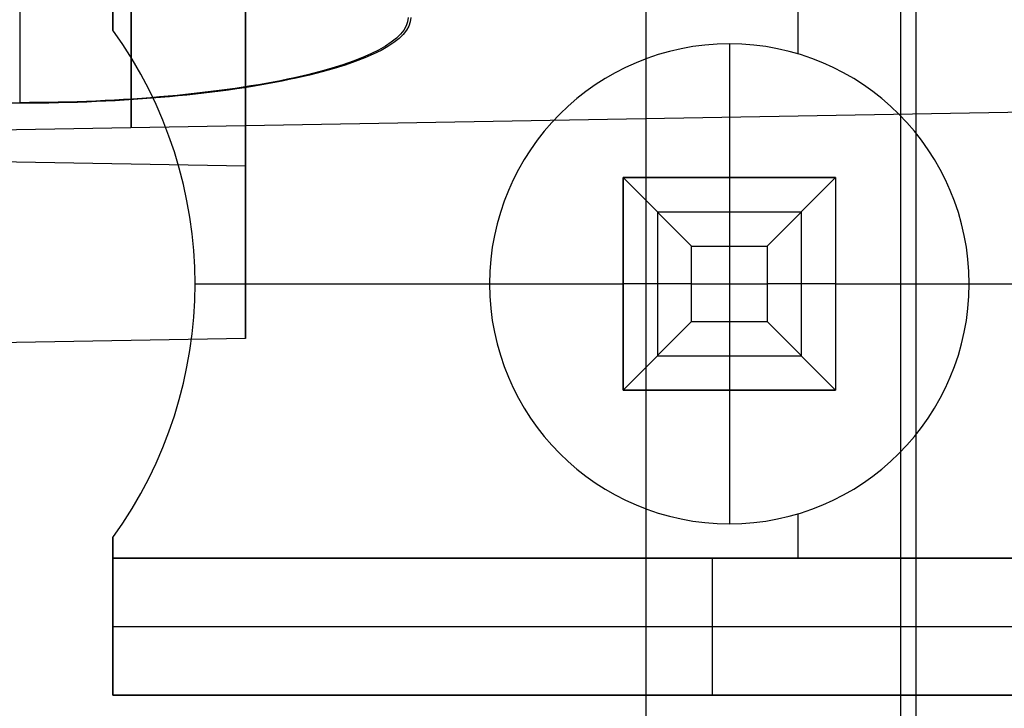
# Model space of a CAD drawing. Extents: x -9 to 8, y 1 to 147.
# Tile 25 of 181: x -2.58 to 1.07, y 19.89 to 22.44. Entities that reach past the tile are written whole.
import ezdxf

# ---------------------------------------------------------------- set-up
doc = ezdxf.new("R2010")
doc.units = 0
doc.layers.add('DEFAULT', color=7, linetype='CONTINUOUS')

msp = doc.modelspace()

# ---------------------------------------------------------------- linework, layer by layer
at = {"layer": 'DEFAULT', "color": 171}
for p, q in [((0.74, 70.4573, -106.8618), (0.74, 5.4828, -106.8618)), ((0.74, 70.2391, -104.3618), (0.74, 5.57, -104.3618))]:
    msp.add_line(p, q, dxfattribs=at)
at = {"layer": 'DEFAULT', "color": 254}
for p, q in [((-0.2588, 8.6531, -19.7), (-0.2588, 51.5282, -19.7)), ((-0.2588, 9.9443, -18.1), (-0.2588, 50.237, -18.1)), ((-4.5821, 22.1296, -93.7721), (-2.5821, 22.1296, -93.7722)), ((2.0057, 22.109, -37.1122), (-6.3443, 21.9633, -37.1122)), ((-6.3443, 21.9754, -93.7389), (-1.7443, 21.8951, -93.7389)), ((-1.7443, 21.2557, -93.7389), (-1.7443, 21.8951, -93.7389)), ((-1.7443, 21.2557, -93.7389), (-6.3443, 21.1754, -93.7389))]:
    msp.add_line(p, q, dxfattribs=at)
at = {"layer": 'DEFAULT', "color": 250}
for p, q in [((0.684, 27.4148, -27.244), (0.684, 19.0074, -27.244)), ((-2.237, 22.3983, -18.1), (-2.237, 22.9825, -18.1)), ((-2.237, 22.9825, -22.3037), (-2.237, 22.3983, -22.3037)), ((-2.237, 22.4745, -24.9072), (-2.237, 22.3983, -24.9072)), ((0.303, 22.4745, -24.9072), (0.303, 22.3105, -24.9072)), ((-2.237, 22.3983, -24.9072), (-2.237, 22.3983, -18.1)), ((0.049, 22.3475, -24.9072), (0.049, 22.3475, -23.8912)), ((0.049, 22.3475, -23.8912), (0.049, 21.8522, -23.8912)), ((-0.3447, 21.0648, -23.8912), (-0.3447, 21.8522, -23.8912)), ((-0.3447, 21.8522, -23.8912), (0.4427, 21.8522, -23.8912)), ((-0.3447, 21.8522, -20.0812), (-0.3447, 21.8522, -23.8912)), ((0.4427, 21.8522, -20.0812), (-0.3447, 21.8522, -20.0812)), ((-0.3447, 21.0648, -20.0812), (-0.3447, 21.8522, -20.0812)), ((-0.3447, 21.8522, -20.0812), (-0.0907, 21.5982, -19.1922)), ((-0.3447, 21.8522, -21.9862), (0.4427, 21.8522, -21.9862)), ((-0.3447, 21.8522, -21.9862), (-0.3447, 21.0648, -21.9862)), ((0.049, 21.8522, -20.0812), (0.049, 21.8522, -23.8912)), ((0.049, 21.8522, -20.0812), (0.049, 21.5982, -19.1922)), ((0.1887, 21.5982, -19.1922), (0.4427, 21.8522, -20.0812)), ((0.4427, 21.8522, -23.8912), (0.4427, 21.0648, -23.8912)), ((0.4427, 21.8522, -23.8912), (0.4427, 21.8522, -20.0812)), ((0.4427, 21.8522, -20.0812), (0.4427, 21.0648, -20.0812)), ((0.4427, 21.8522, -21.9862), (0.4427, 21.0648, -21.9862)), ((-0.2177, 21.7252, -19.6367), (0.3157, 21.7252, -19.6367)), ((-0.2177, 21.7252, -19.6367), (-0.2177, 21.1918, -19.6367)), ((0.3157, 21.7252, -19.6367), (0.3157, 21.1918, -19.6367)), ((-0.0907, 21.5982, -19.1922), (0.1887, 21.5982, -19.1922)), ((-0.0907, 21.3188, -19.1922), (-0.0907, 21.5982, -19.1922)), ((0.049, 21.5982, -19.1922), (0.049, 21.3188, -19.1922)), ((0.1887, 21.5982, -19.1922), (0.1887, 21.3188, -19.1922)), ((-1.932, 21.4585, -24.9072), (-1.932, 21.4585, -18.1)), ((-1.932, 21.4585, -24.9072), (-0.84, 21.4585, -24.9072)), ((-0.84, 21.4585, -24.9072), (-0.84, 21.4585, -23.8912)), ((-0.84, 21.4585, -23.8912), (-0.3447, 21.4585, -23.8912)), ((-0.3447, 21.4585, -20.0812), (-0.3447, 21.4585, -23.8912)), ((-0.0907, 21.4585, -19.1922), (-0.3447, 21.4585, -20.0812)), ((-0.0907, 21.4585, -19.1922), (0.1887, 21.4585, -19.1922)), ((0.4427, 21.4585, -20.0812), (0.1887, 21.4585, -19.1922)), ((0.4427, 21.4585, -23.8912), (0.938, 21.4585, -23.8912)), ((0.4427, 21.4585, -23.8912), (0.4427, 21.4585, -20.0812)), ((0.938, 21.4585, -24.9072), (0.938, 21.4585, -23.8912)), ((0.938, 21.4585, -24.9072), (2.843, 21.4585, -24.9072)), ((-0.3447, 21.0648, -20.0812), (-0.0907, 21.3188, -19.1922)), ((-0.0907, 21.3188, -19.1922), (0.1887, 21.3188, -19.1922)), ((0.049, 21.3188, -19.1922), (0.049, 21.0648, -20.0812)), ((0.1887, 21.3188, -19.1922), (0.4427, 21.0648, -20.0812)), ((-0.2177, 21.1918, -19.6367), (0.3157, 21.1918, -19.6367)), ((0.4427, 21.0648, -23.8912), (-0.3447, 21.0648, -23.8912)), ((-0.3447, 21.0648, -23.8912), (-0.3447, 21.0648, -20.0812)), ((0.4427, 21.0648, -20.0812), (-0.3447, 21.0648, -20.0812)), ((-0.3447, 21.0648, -21.9862), (0.4427, 21.0648, -21.9862)), ((0.049, 21.0648, -23.8912), (0.049, 20.5695, -23.8912)), ((0.049, 21.0648, -20.0812), (0.049, 21.0648, -23.8912)), ((0.4427, 21.0648, -20.0812), (0.4427, 21.0648, -23.8912)), ((0.303, 20.6066, -24.9072), (0.303, 20.4425, -24.9072)), ((0.049, 20.5695, -23.8912), (0.049, 20.5695, -24.9072)), ((-2.237, 19.9345, -18.1), (-2.237, 20.5187, -18.1)), ((-2.237, 20.5187, -18.1), (-2.237, 20.5187, -24.9072)), ((-2.237, 20.5187, -24.9072), (-2.237, 20.4425, -24.9072)), ((-2.237, 20.5187, -22.3037), (-2.237, 19.9345, -22.3037)), ((-2.237, 20.4425, -24.9072), (2.208, 20.4425, -24.9072)), ((-2.237, 20.4425, -26.5074), (-2.237, 19.9345, -26.5074)), ((-2.237, 20.4425, -24.9072), (-2.237, 20.4425, -26.5074)), ((2.208, 20.4425, -26.5074), (-2.237, 20.4425, -26.5074)), ((-2.237, 20.4425, -25.7073), (2.208, 20.4425, -25.7073)), ((-0.0145, 20.4425, -26.5074), (-0.0145, 19.9345, -26.5074)), ((-0.0145, 20.4425, -26.5074), (-0.0145, 20.4425, -24.9072)), ((-2.237, 20.2266, -18.1), (-2.237, 20.2266, -26.5074)), ((-2.237, 20.1885, -26.5074), (2.208, 20.1885, -26.5074)), ((2.208, 19.9345, -18.1), (-2.237, 19.9345, -18.1)), ((-2.237, 19.9345, -26.5074), (2.208, 19.9345, -26.5074)), ((-2.237, 19.9345, -18.1), (-2.237, 19.9345, -26.5074)), ((-2.237, 19.9345, -22.3037), (2.208, 19.9345, -22.3037)), ((-0.0145, 19.9345, -18.1), (-0.0145, 19.9345, -26.5074)), ((0.684, 19.9345, -18.1), (0.684, 19.0074, -18.1))]:
    msp.add_line(p, q, dxfattribs=at)
at = {"layer": 'DEFAULT', "color": 254, "extrusion": (1, 0, 0)}
msp.add_arc((24.7133, -37.1122, -2.1693), 2.6771, 90, 270, dxfattribs=at)
at = {"layer": 'DEFAULT', "color": 254, "extrusion": (1, 5.12459e-30, 2.84565e-16)}
msp.add_arc((22.6754, -93.7389, -1.7443), 0.7803, 90, 270, dxfattribs=at)
at = {"layer": 'DEFAULT', "color": 254, "extrusion": (1, -2.02553e-34, 1.01375e-48)}
msp.add_arc((22.6754, -93.7389, -1.7443), 1.4197, 90, 270, dxfattribs=at)
at = {"layer": 'DEFAULT', "color": 254, "extrusion": (1, -1.77914e-05, -5.32276e-05)}
msp.add_arc((22.5589, -93.8687, -2.5775), 0.44, 78.9708, 167.3508, dxfattribs=at)
at = {"layer": 'DEFAULT', "color": 254, "extrusion": (5.70367e-06, 0.975729, -0.218982)}
for radius in [1.44, 1.45, 1.44, 1.45]:
    msp.add_arc((2.5821, -85.2103, 42.1269), radius, 180.0031, 270.0031, dxfattribs=at)
at = {"layer": 'DEFAULT', "color": 250, "extrusion": (-4.37114e-08, 1.09377e-16, 1)}
msp.add_arc((-3.5322, 21.4585, -18.1), 1.6002, 324.0342, 35.9658, dxfattribs=at)
at = {"layer": 'DEFAULT', "color": 250, "extrusion": (-4.37114e-08, 4.72625e-17, 1)}
for centre, radius, start, end in [((-3.5322, 21.4585, -24.9072), 1.6002, 324.0342, 35.9658), ((0.049, 21.4585, -24.9072), 0.889, 90, 270), ((0.049, 21.4585, -23.8912), 0.889, 90, 270), ((0.049, 21.4585, -24.9072), 0.889, 270, 90), ((0.049, 21.4585, -23.8912), 0.889, 270, 90)]:
    msp.add_arc(centre, radius, start, end, dxfattribs=at)
at = {"layer": 'DEFAULT', "color": 250, "extrusion": (-4.37114e-08, 0, 1)}
for centre, radius, start, end in [((-3.5322, 21.4585, -21.5036), 1.6002, 324.0342, 35.9658), ((0.049, 21.4585, -24.3992), 0.889, 90, 270), ((0.049, 21.4585, -24.3992), 0.889, 270, 90)]:
    msp.add_arc(centre, radius, start, end, dxfattribs=at)

doc.saveas('drawing.dxf')
